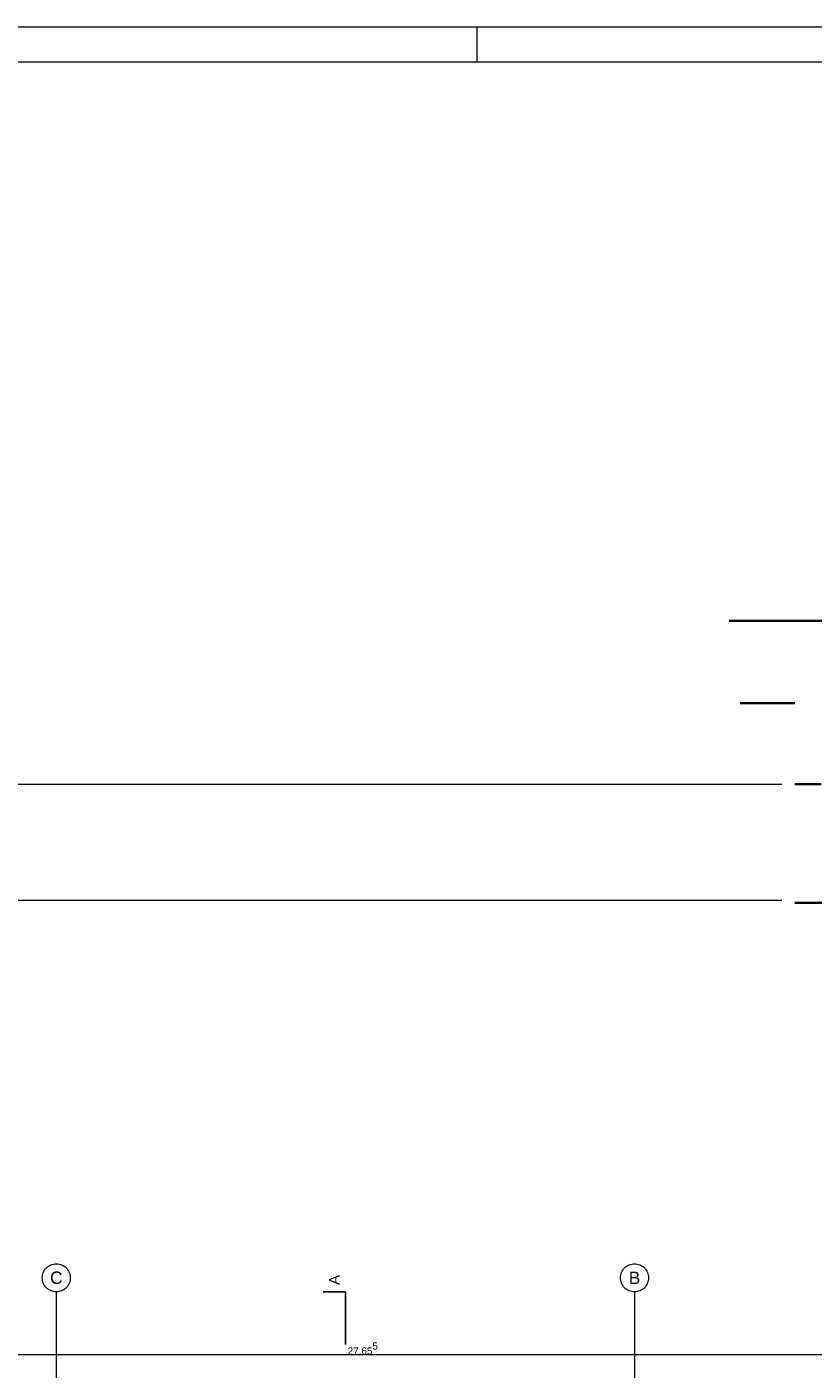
# Model space of a CAD drawing. Header units: metres. Extents: x -3716 to 31, y -1854 to 706.
# Tile 218 of 237: x -524 to -384, y 466 to 706. Entities that reach past the tile are written whole.
import ezdxf

# ---------------------------------------------------------------- set-up
doc = ezdxf.new("R2010")
doc.units = ezdxf.units.M
doc.header["$LTSCALE"] = 1.25
doc.header["$PDMODE"] = 1
doc.header["$PDSIZE"] = -2
doc.linetypes.add('ISO-02 Strichlinie', pattern=[3.81, 3.048, -0.762])
doc.linetypes.add('Linienart-53', pattern=[5.291531, 3.175, -1.058062, 0.352704, -0.705764])
doc.layers.get('0').update_dxf_attribs({"lineweight": 25})
doc.layers.add('30 -35 Decken- 0 Decken', color=7, linetype='Continuous', lineweight=35, true_color=0x00ee00)
doc.layers.add('70 -76 Bemaßung- 2 Allgemein', color=7, linetype='Continuous', lineweight=5, true_color=0x6666cc)
for name, color, linetype, lineweight in [('70 -71 Achsen- 1 Gebäudeachsen', 7, 'Linienart-53', 18), ('70 -72 Beschriftung- 6 Schnittverläufe', 7, 'Linienart-53', 25), ('70 -74 Zeichnungsblatt- 4 Plankopf Linie', 7, 'Continuous', 13), ('Keine', 7, 'Continuous', 9)]:
    doc.layers.add(name, color=color, linetype=linetype, lineweight=lineweight)
doc.styles.add('Arial', font='arial.ttf')
doc.dimstyles.new('k+k_klein', dxfattribs={"dimtxt": 1.258608, "dimasz": 1.3255, "dimexe": 1.25, "dimexo": 3.75, "dimgap": 0.125, "dimtad": 1, "dimdec": 3, "dimtxsty": 'Arial', "dimblk": 'VW_SLASH', "dimblk1": 'VW_SLASH', "dimblk2": 'VW_SLASH', "dimcen": 0, "dimdle": 0.625, "dimadec": 3, "dimazin": 0, "dimtfac": 0.75, "dimtdec": 3, "dimtix": 1, "dimtmove": 0, "dimatfit": 0, "dimldrblk": 'VW_FILLEDARROW', "dimfxlon": 1, "dimfrac": 2, "dimtolj": 1, "dimarcsym": 0})
doc.dimstyles.new('SIA_DIN1356', dxfattribs={"dimtxt": 1.258608, "dimasz": 2.80603, "dimexe": 2.5, "dimexo": 3.75, "dimgap": 0.625, "dimtad": 1, "dimdec": 3, "dimtxsty": 'Arial', "dimblk": 'VW_SLASH-1', "dimblk1": 'VW_SLASH-1', "dimblk2": 'VW_SLASH-1', "dimcen": 0, "dimdle": 2.5, "dimadec": 3, "dimazin": 0, "dimtfac": 1, "dimtdec": 3, "dimtix": 1, "dimtmove": 0, "dimatfit": 0, "dimldrblk": 'VW_FILLEDARROW-1', "dimfxl": 1, "dimfrac": 2, "dimtolj": 1, "dimarcsym": 0})

# ---------------------------------------------------------------- blocks, each defined once
blk = doc.blocks.new('Plankopf')
at = {"layer": '70 -74 Zeichnungsblatt- 4 Plankopf Linie', "color": 7, "linetype": 'ISO-02 Strichlinie', "lineweight": 5, "transparency": 33554687}
blk.add_line((0.6875, 0.4205), (0.6875, 0.4155), dxfattribs=at)
at = {"layer": '70 -74 Zeichnungsblatt- 4 Plankopf Linie', "transparency": 33554687, "flags": 128}
for points in [[(-1.0675, 0.4205), (1.0675, 0.4205), (1.0675, -0.4205), (-1.0675, -0.4205)], [(-1.0475, -0.4155), (-1.0475, 0.4155), (1.0625, 0.4155), (1.0625, -0.4155)]]:
    blk.add_lwpolyline(points, close=True, dxfattribs=at)
at = {"layer": '70 -74 Zeichnungsblatt- 4 Plankopf Linie', "color": 0, "flags": 1}
for tag in ['AR_Genehmigt_-_Datum', 'Auto_Generate_Page_Number', 'Auto_Total_Num_Sheets', 'Architekt', 'Architekt_Zusatz_-1-', 'Current_Plot_Date', 'Scale', 'Sheet_Number', 'Sheet_Title', 'Teil', 'Gewerk', 'Total_Num_Sheets', 'Tragwerksplanung', 'Tragwerksplanung_Zusatz_-1-', 'Geschäftszeichen', 'Zone', 'Zone', 'Zone', 'Zone', 'Zone', 'Status', 'TGA', 'TGA_Zusatz_-1-', 'Zone', 'Number', 'Publish_Date', 'Number', 'Publish_Date', 'Number', 'Publish_Date', 'Number', 'Publish_Date', 'Number', 'Publish_Date', 'Planungsgrundlagen', 'Plot_Date_Format', 'BH_Genehmigt_-_Datum', 'Papiermaße', 'Ebene', 'Page_Number', 'Plannummer_Fachplaner', 'File_Name', 'File_Name_Include_Path', 'Projektname_Zusatz', 'Landschaftsarchitekt', 'Landschaftsarchitekten_Zusatz-1-', 'Höhe_üNHN', 'Leistungsphase', 'Number', 'Publish_Date', 'Recipients', 'Recipients', 'Recipients', 'Recipients', 'Recipients', 'Project_Date', 'Project_ID', 'Project_Name', 'Recipients', 'Date', 'Note', 'Date', 'Note', 'Date', 'Note', 'Date', 'Note', 'Date', 'Note', 'Format', 'Date', 'Date', 'Note']:
    blk.add_attdef(tag, (-1.0675, -0.4205), '', height=0.00018, dxfattribs=at)
blk = doc.blocks.new('VW_SLASH')
at = {"color": 0, "linetype": 'ByBlock', "lineweight": -2, "transparency": 16777216}
blk.add_line((0.472, 0), (-1, 0), dxfattribs=at)
at = {"color": 0, "lineweight": 5, "transparency": 16777216, "flags": 128}
blk.add_lwpolyline([(0.5, 0.5), (-0.5, -0.5)], dxfattribs=at)
blk = doc.blocks.new('*D832')
at = {"layer": '70 -76 Bemaßung- 2 Allgemein', "color": 0, "lineweight": -2}
for p, q in [((-26.376, 5.958), (-26.376, 4.15)), ((1.279, 4.003), (1.279, 4.15)), ((-0.047, 2.9), (-25.05, 2.9))]:
    blk.add_line(p, q, dxfattribs=at)
at = {"layer": 'Defpoints', "color": 0}
for p in [(-26.376, 2.9), (-26.376, 2.208), (1.279, 0.253)]:
    blk.add_point(p, dxfattribs=at)
at = {"layer": '70 -76 Bemaßung- 2 Allgemein', "color": 0, "lineweight": -2, "xscale": 1.32550048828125, "yscale": 1.32550048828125, "zscale": 1.32550048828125, "rotation": 180}
blk.add_blockref('VW_SLASH', (-26.376, 2.9), dxfattribs=at)
at = {"layer": '70 -76 Bemaßung- 2 Allgemein', "color": 0, "lineweight": -2, "xscale": 1.32550048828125, "yscale": 1.32550048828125, "zscale": 1.32550048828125}
blk.add_blockref('VW_SLASH', (1.279, 2.9), dxfattribs=at)
at = {"layer": '70 -76 Bemaßung- 2 Allgemein', "color": 0, "insert": (-12.548, 2.982), "char_height": 0.10069, "attachment_point": 5, "style": 'Arial'}
blk.add_mtext('\\A1;27,65\\S5^ ;', dxfattribs=at)
blk = doc.blocks.new('VW_FILLEDARROW')
at = {"linetype": 'Continuous', "lineweight": 0, "transparency": 16777216}
blk.add_hatch(color=0, dxfattribs=at).paths.add_polyline_path([(-2.829, 0.758), (0, 0), (-2.829, -0.758)])
at = {"color": 0, "lineweight": 5, "transparency": 16777216, "flags": 128}
blk.add_lwpolyline([(-2.829, 0.758), (0, 0), (-2.829, -0.758)], close=True, dxfattribs=at)
blk = doc.blocks.new('Gruppe-528')
at = {"layer": 'Keine', "color": 7, "linetype": 'Continuous', "lineweight": 25, "transparency": 33554687}
blk.add_line((-12.796, 3.8), (-13.113, 3.8), dxfattribs=at)
at = {"color": 255, "linetype": 'Continuous', "lineweight": 5, "transparency": 33554687}
blk.add_wipeout([(-12.833, 4.045), (-12.833, 3.9), (-13.076, 3.9), (-13.076, 4.045)], dxfattribs=at).dxf.layer = 'Keine'
at = {"layer": 'Keine', "color": 7, "transparency": 33554687, "extrusion": (0, 0, -1), "insert": (-12.955, 3.9), "char_height": 0.151, "attachment_point": 6, "text_direction": (0, -1, 0), "line_spacing_factor": 0.970891, "style": 'Arial'}
blk.add_mtext('A', dxfattribs=at)
blk = doc.blocks.new('Gruppe-530')
at = {"layer": '70 -72 Beschriftung- 6 Schnittverläufe', "transparency": 33554687}
blk.add_line((-12.796, 3.8), (-12.796, 3.05), dxfattribs=at)
at = {"layer": '70 -72 Beschriftung- 6 Schnittverläufe', "color": 7, "transparency": 33554687}
blk.add_blockref('Gruppe-528', (0, 0), dxfattribs=at)
blk = doc.blocks.new('_Achsen (3D)')
at = {"layer": '70 -72 Beschriftung- 6 Schnittverläufe'}
blk.add_blockref('Gruppe-530', (0, 0), dxfattribs=at)
at = {"color": 255, "transparency": 33554687}
for points in [[(-16.921, 4.2), (-16.901, 4.199), (-16.882, 4.196), (-16.863, 4.191), (-16.844, 4.185), (-16.827, 4.176), (-16.81, 4.166), (-16.794, 4.155), (-16.78, 4.141), (-16.766, 4.127), (-16.755, 4.111), (-16.745, 4.094), (-16.736, 4.076), (-16.73, 4.058), (-16.725, 4.039), (-16.722, 4.02), (-16.721, 4), (-16.722, 3.98), (-16.725, 3.961), (-16.73, 3.942), (-16.736, 3.923), (-16.745, 3.906), (-16.755, 3.889), (-16.766, 3.873), (-16.78, 3.859), (-16.794, 3.845), (-16.81, 3.834), (-16.827, 3.824), (-16.844, 3.815), (-16.863, 3.809), (-16.882, 3.804), (-16.901, 3.801), (-16.921, 3.8), (-16.941, 3.801), (-16.96, 3.804), (-16.979, 3.809), (-16.998, 3.815), (-17.015, 3.824), (-17.032, 3.834), (-17.048, 3.845), (-17.062, 3.859), (-17.076, 3.873), (-17.087, 3.889), (-17.097, 3.906), (-17.106, 3.923), (-17.112, 3.942), (-17.117, 3.961), (-17.12, 3.98), (-17.121, 4), (-17.12, 4.02), (-17.117, 4.039), (-17.112, 4.058), (-17.106, 4.076), (-17.097, 4.094), (-17.087, 4.111), (-17.076, 4.127), (-17.062, 4.141), (-17.048, 4.155), (-17.032, 4.166), (-17.015, 4.176), (-16.998, 4.185), (-16.979, 4.191), (-16.96, 4.196), (-16.941, 4.199)], [(-8.671, 4.2), (-8.651, 4.199), (-8.632, 4.196), (-8.613, 4.191), (-8.594, 4.185), (-8.577, 4.176), (-8.56, 4.166), (-8.544, 4.155), (-8.53, 4.141), (-8.516, 4.127), (-8.505, 4.111), (-8.495, 4.094), (-8.486, 4.076), (-8.48, 4.058), (-8.475, 4.039), (-8.472, 4.02), (-8.471, 4), (-8.472, 3.98), (-8.475, 3.961), (-8.48, 3.942), (-8.486, 3.923), (-8.495, 3.906), (-8.505, 3.889), (-8.516, 3.873), (-8.53, 3.859), (-8.544, 3.845), (-8.56, 3.834), (-8.577, 3.824), (-8.594, 3.815), (-8.613, 3.809), (-8.632, 3.804), (-8.651, 3.801), (-8.671, 3.8), (-8.691, 3.801), (-8.71, 3.804), (-8.729, 3.809), (-8.748, 3.815), (-8.765, 3.824), (-8.782, 3.834), (-8.798, 3.845), (-8.812, 3.859), (-8.826, 3.873), (-8.837, 3.889), (-8.847, 3.906), (-8.856, 3.923), (-8.862, 3.942), (-8.867, 3.961), (-8.87, 3.98), (-8.871, 4), (-8.87, 4.02), (-8.867, 4.039), (-8.862, 4.058), (-8.856, 4.076), (-8.847, 4.094), (-8.837, 4.111), (-8.826, 4.127), (-8.812, 4.141), (-8.798, 4.155), (-8.782, 4.166), (-8.765, 4.176), (-8.748, 4.185), (-8.729, 4.191), (-8.71, 4.196), (-8.691, 4.199)]]:
    blk.add_wipeout(points, dxfattribs=at).dxf.layer = 'Keine'
at = {"layer": '70 -71 Achsen- 1 Gebäudeachsen', "transparency": 33554687}
for p, q in [((-16.921, 3.8), (-16.921, -46.172)), ((-8.671, 3.8), (-8.671, -46.172))]:
    blk.add_line(p, q, dxfattribs=at)
at = {"layer": 'Keine', "transparency": 33554687, "flags": 128}
for points in [[(-16.921, 4.2), (-16.901, 4.199), (-16.882, 4.196), (-16.863, 4.191), (-16.844, 4.185), (-16.827, 4.176), (-16.81, 4.166), (-16.794, 4.155), (-16.78, 4.141), (-16.766, 4.127), (-16.755, 4.111), (-16.745, 4.094), (-16.736, 4.076), (-16.73, 4.058), (-16.725, 4.039), (-16.722, 4.02), (-16.721, 4), (-16.722, 3.98), (-16.725, 3.961), (-16.73, 3.942), (-16.736, 3.923), (-16.745, 3.906), (-16.755, 3.889), (-16.766, 3.873), (-16.78, 3.859), (-16.794, 3.845), (-16.81, 3.834), (-16.827, 3.824), (-16.844, 3.815), (-16.863, 3.809), (-16.882, 3.804), (-16.901, 3.801), (-16.921, 3.8), (-16.941, 3.801), (-16.96, 3.804), (-16.979, 3.809), (-16.998, 3.815), (-17.015, 3.824), (-17.032, 3.834), (-17.048, 3.845), (-17.062, 3.859), (-17.076, 3.873), (-17.087, 3.889), (-17.097, 3.906), (-17.106, 3.923), (-17.112, 3.942), (-17.117, 3.961), (-17.12, 3.98), (-17.121, 4), (-17.12, 4.02), (-17.117, 4.039), (-17.112, 4.058), (-17.106, 4.076), (-17.097, 4.094), (-17.087, 4.111), (-17.076, 4.127), (-17.062, 4.141), (-17.048, 4.155), (-17.032, 4.166), (-17.015, 4.176), (-16.998, 4.185), (-16.979, 4.191), (-16.96, 4.196), (-16.941, 4.199)], [(-8.671, 4.2), (-8.651, 4.199), (-8.632, 4.196), (-8.613, 4.191), (-8.594, 4.185), (-8.577, 4.176), (-8.56, 4.166), (-8.544, 4.155), (-8.53, 4.141), (-8.516, 4.127), (-8.505, 4.111), (-8.495, 4.094), (-8.486, 4.076), (-8.48, 4.058), (-8.475, 4.039), (-8.472, 4.02), (-8.471, 4), (-8.472, 3.98), (-8.475, 3.961), (-8.48, 3.942), (-8.486, 3.923), (-8.495, 3.906), (-8.505, 3.889), (-8.516, 3.873), (-8.53, 3.859), (-8.544, 3.845), (-8.56, 3.834), (-8.577, 3.824), (-8.594, 3.815), (-8.613, 3.809), (-8.632, 3.804), (-8.651, 3.801), (-8.671, 3.8), (-8.691, 3.801), (-8.71, 3.804), (-8.729, 3.809), (-8.748, 3.815), (-8.765, 3.824), (-8.782, 3.834), (-8.798, 3.845), (-8.812, 3.859), (-8.826, 3.873), (-8.837, 3.889), (-8.847, 3.906), (-8.856, 3.923), (-8.862, 3.942), (-8.867, 3.961), (-8.87, 3.98), (-8.871, 4), (-8.87, 4.02), (-8.867, 4.039), (-8.862, 4.058), (-8.856, 4.076), (-8.847, 4.094), (-8.837, 4.111), (-8.826, 4.127), (-8.812, 4.141), (-8.798, 4.155), (-8.782, 4.166), (-8.765, 4.176), (-8.748, 4.185), (-8.729, 4.191), (-8.71, 4.196), (-8.691, 4.199)]]:
    blk.add_lwpolyline(points, close=True, dxfattribs=at)
at = {"layer": 'Keine', "transparency": 33554687, "char_height": 0.176, "attachment_point": 5, "line_spacing_factor": 0.970891, "style": 'Arial'}
for s, insert in [('C', (-16.921, 4)), ('B', (-8.671, 4))]:
    blk.add_mtext(s, dxfattribs=dict(at, insert=insert))
blk = doc.blocks.new('VW_SLASH-1')
at = {"color": 0, "linetype": 'ByBlock', "lineweight": -2, "transparency": 16777216}
blk.add_line((0.8909, 0), (-1, 0), dxfattribs=at)
at = {"color": 0, "lineweight": 20, "transparency": 16777216, "flags": 128}
blk.add_lwpolyline([(0.5001, 0.5001), (-0.5001, -0.5001)], dxfattribs=at)
blk = doc.blocks.new('*D1541')
at = {"layer": '30 -35 Decken- 0 Decken', "color": 0, "linetype": 'Continuous', "lineweight": -2}
for p, q in [((-1.708, 17.493), (-1.708, 16.972)), ((0.792, 17.493), (0.792, 16.972)), ((-4.515, 14.472), (-7.321, 14.472)), ((0.792, 14.472), (-1.708, 14.472)), ((3.598, 14.472), (6.404, 14.472))]:
    blk.add_line(p, q, dxfattribs=at)
at = {"layer": 'Defpoints', "color": 0}
for p in [(-1.708, 14.472), (-1.708, 13.743), (0.792, 13.743)]:
    blk.add_point(p, dxfattribs=at)
at = {"layer": '30 -35 Decken- 0 Decken', "color": 0, "lineweight": -2, "xscale": 2.8060302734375, "yscale": 2.8060302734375, "zscale": 2.8060302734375}
blk.add_blockref('VW_SLASH-1', (-1.708, 14.472), dxfattribs=at)
at = {"layer": '30 -35 Decken- 0 Decken', "color": 0, "lineweight": -2, "xscale": 2.8060302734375, "yscale": 2.8060302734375, "zscale": 2.8060302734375, "rotation": 180}
blk.add_blockref('VW_SLASH-1', (0.792, 14.472), dxfattribs=at)
at = {"layer": '30 -35 Decken- 0 Decken', "color": 0, "lineweight": 9, "insert": (-0.458, 14.582), "char_height": 0.1007, "attachment_point": 5, "style": 'Arial'}
blk.add_mtext('\\A1;2,50', dxfattribs=at)
blk = doc.blocks.new('VW_FILLEDARROW-1')
at = {"linetype": 'Continuous', "lineweight": 0, "transparency": 16777216}
blk.add_hatch(color=0, dxfattribs=at).paths.add_polyline_path([(-1.4144, 0.379), (0, 0), (-1.4144, -0.379)])
at = {"color": 0, "lineweight": 5, "transparency": 16777216, "flags": 128}
blk.add_lwpolyline([(-1.4144, 0.379), (0, 0), (-1.4144, -0.379)], close=True, dxfattribs=at)
blk = doc.blocks.new('*D1542')
at = {"layer": '30 -35 Decken- 0 Decken', "color": 0, "linetype": 'Continuous', "lineweight": -2}
for p, q in [((0.792, 17.493), (0.792, 16.972)), ((1.029, 15.888), (1.029, 16.972)), ((-2.015, 14.472), (-4.821, 14.472)), ((1.029, 14.472), (0.792, 14.472)), ((3.835, 14.472), (6.641, 14.472))]:
    blk.add_line(p, q, dxfattribs=at)
at = {"layer": 'Defpoints', "color": 0}
for p in [(0.792, 14.472), (0.792, 13.743), (1.029, 12.138)]:
    blk.add_point(p, dxfattribs=at)
at = {"layer": '30 -35 Decken- 0 Decken', "color": 0, "lineweight": -2, "xscale": 2.8060302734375, "yscale": 2.8060302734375, "zscale": 2.8060302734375}
blk.add_blockref('VW_SLASH-1', (0.792, 14.472), dxfattribs=at)
at = {"layer": '30 -35 Decken- 0 Decken', "color": 0, "lineweight": -2, "xscale": 2.8060302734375, "yscale": 2.8060302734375, "zscale": 2.8060302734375, "rotation": 180}
blk.add_blockref('VW_SLASH-1', (1.029, 14.472), dxfattribs=at)
at = {"layer": '30 -35 Decken- 0 Decken', "color": 0, "lineweight": 9, "insert": (0.91, 17.115), "char_height": 0.10069, "attachment_point": 5, "style": 'Arial'}
blk.add_mtext('\\A1;23\\S75^ ;', dxfattribs=at)
blk = doc.blocks.new('*D1543')
at = {"layer": '30 -35 Decken- 0 Decken', "color": 0, "linetype": 'Continuous', "lineweight": -2}
for p, q in [((1.029, 15.888), (1.029, 16.972)), ((1.829, 15.888), (1.829, 16.972)), ((-1.777, 14.472), (-4.583, 14.472)), ((1.829, 14.472), (1.029, 14.472)), ((4.635, 14.472), (7.441, 14.472))]:
    blk.add_line(p, q, dxfattribs=at)
at = {"layer": 'Defpoints', "color": 0}
for p in [(1.029, 14.472), (1.029, 12.138), (1.829, 12.138)]:
    blk.add_point(p, dxfattribs=at)
at = {"layer": '30 -35 Decken- 0 Decken', "color": 0, "lineweight": -2, "xscale": 2.8060302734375, "yscale": 2.8060302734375, "zscale": 2.8060302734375}
blk.add_blockref('VW_SLASH-1', (1.029, 14.472), dxfattribs=at)
at = {"layer": '30 -35 Decken- 0 Decken', "color": 0, "lineweight": -2, "xscale": 2.8060302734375, "yscale": 2.8060302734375, "zscale": 2.8060302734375, "rotation": 180}
blk.add_blockref('VW_SLASH-1', (1.829, 14.472), dxfattribs=at)
at = {"layer": '30 -35 Decken- 0 Decken', "color": 0, "lineweight": 9, "insert": (1.429, 14.548), "char_height": 0.1007, "attachment_point": 5, "style": 'Arial'}
blk.add_mtext('\\A1;80', dxfattribs=at)
blk = doc.blocks.new('*D1544')
at = {"layer": '30 -35 Decken- 0 Decken', "color": 0, "linetype": 'Continuous', "lineweight": -2}
for p, q in [((2.654, 17.559), (2.654, 16.972)), ((1.829, 15.888), (1.829, 16.972)), ((-0.977, 14.472), (-3.783, 14.472)), ((2.654, 14.472), (1.829, 14.472)), ((5.46, 14.472), (8.266, 14.472))]:
    blk.add_line(p, q, dxfattribs=at)
at = {"layer": 'Defpoints', "color": 0}
for p in [(1.829, 14.472), (2.654, 13.809), (1.829, 12.138)]:
    blk.add_point(p, dxfattribs=at)
at = {"layer": '30 -35 Decken- 0 Decken', "color": 0, "lineweight": -2, "xscale": 2.8060302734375, "yscale": 2.8060302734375, "zscale": 2.8060302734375}
blk.add_blockref('VW_SLASH-1', (1.829, 14.472), dxfattribs=at)
at = {"layer": '30 -35 Decken- 0 Decken', "color": 0, "lineweight": -2, "xscale": 2.8060302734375, "yscale": 2.8060302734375, "zscale": 2.8060302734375, "rotation": 180}
blk.add_blockref('VW_SLASH-1', (2.654, 14.472), dxfattribs=at)
at = {"layer": '30 -35 Decken- 0 Decken', "color": 0, "lineweight": 9, "insert": (2.242, 14.565), "char_height": 0.10069, "attachment_point": 5, "style": 'Arial'}
blk.add_mtext('\\A1;82\\S5^ ;', dxfattribs=at)
blk = doc.blocks.new('*D1551')
at = {"layer": '30 -35 Decken- 0 Decken', "color": 0, "linetype": 'Continuous', "lineweight": -2}
for p, q in [((-3.884, 16.099), (-3.884, 18.905)), ((-7.163, 13.293), (-6.384, 13.293)), ((-3.884, 12.138), (-3.884, 13.293)), ((-6.008, 12.138), (-6.384, 12.138)), ((-3.884, 9.332), (-3.884, 6.526))]:
    blk.add_line(p, q, dxfattribs=at)
at = {"layer": 'Defpoints', "color": 0}
for p in [(-3.884, 13.293), (-3.413, 13.293), (-2.258, 12.138)]:
    blk.add_point(p, dxfattribs=at)
at = {"layer": '30 -35 Decken- 0 Decken', "color": 0, "lineweight": -2, "xscale": 2.8060302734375, "yscale": 2.8060302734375, "zscale": 2.8060302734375}
for p, rotation in [((-3.884, 13.293), 270), ((-3.884, 12.138), 90)]:
    blk.add_blockref('VW_SLASH-1', p, dxfattribs=dict(at, rotation=rotation))
at = {"layer": '30 -35 Decken- 0 Decken', "color": 0, "lineweight": 9, "insert": (-4.011, 12.716), "char_height": 0.10069, "attachment_point": 5, "rotation": 90, "style": 'Arial'}
blk.add_mtext('\\A1;1,15\\S5^ ;', dxfattribs=at)
blk = doc.blocks.new('*D1552')
at = {"layer": '30 -35 Decken- 0 Decken', "color": 0, "linetype": 'Continuous', "lineweight": -2}
for p, q in [((-3.884, 14.944), (-3.884, 17.75)), ((-6.008, 12.138), (-6.384, 12.138)), ((-3.884, 10.443), (-3.884, 12.138)), ((-1.096, 10.443), (-6.384, 10.443)), ((-3.884, 7.637), (-3.884, 4.831))]:
    blk.add_line(p, q, dxfattribs=at)
at = {"layer": 'Defpoints', "color": 0}
for p in [(-3.884, 12.138), (-2.258, 12.138), (2.654, 10.443)]:
    blk.add_point(p, dxfattribs=at)
at = {"layer": '30 -35 Decken- 0 Decken', "color": 0, "lineweight": -2, "xscale": 2.8060302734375, "yscale": 2.8060302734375, "zscale": 2.8060302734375}
for p, rotation in [((-3.884, 12.138), 270), ((-3.884, 10.443), 90)]:
    blk.add_blockref('VW_SLASH-1', p, dxfattribs=dict(at, rotation=rotation))
at = {"layer": '30 -35 Decken- 0 Decken', "color": 0, "lineweight": 9, "insert": (-4.011, 11.291), "char_height": 0.10069, "attachment_point": 5, "rotation": 90, "style": 'Arial'}
blk.add_mtext('\\A1;1,69\\S5^ ;', dxfattribs=at)
blk = doc.blocks.new('_Feinplanum 2D-8 (3D)')
at = {"layer": '30 -35 Decken- 0 Decken', "color": 7, "linetype": 'Continuous', "lineweight": 9}
blk.add_line((-24.32099996, 12.138), (-6.57099996, 12.138), dxfattribs=at)
blk = doc.blocks.new('Gruppe-519')
at = {"layer": '70 -76 Bemaßung- 2 Allgemein'}
dim = blk.add_linear_dim(base=(-26.376, 2.89996), p1=(1.279, 0.25296), p2=(-26.376, 2.20796), text='27,65\\S5^ ;', dimstyle='k+k_klein', override={"dimtxt": 0.100689, "dimgap": 0.005, "dimdec": 4, "dimpost": '<>', "dimtxsty": 'Arial', "dimtmove": 2}, dxfattribs=at)
dim.commit()
dim.dimension.update_dxf_attribs({"geometry": '*D832', "text_midpoint": (-12.5485, 2.98215)})
blk = doc.blocks.new('_Feinplanum 2D (2D)')
at = {"layer": '70 -76 Bemaßung- 2 Allgemein'}
blk.add_blockref('Gruppe-519', (0, 0), dxfattribs=at)
blk = doc.blocks.new('Gruppe-1123')
at = {"layer": '30 -35 Decken- 0 Decken', "color": 7, "linetype": 'Continuous', "lineweight": 9}
for base, p1, p2, text, override, picture, middle in [((-1.70849996, 14.47188105), (0.79150004, 13.743), (-1.70849996, 13.743), '2,50', {"dimtxt": 0.100689, "dimgap": 0.05, "dimdec": 8, "dimpost": '<>', "dimtxsty": 'Arial', "dimtmove": 2}, '*D1541', (-0.45849996, 14.58234459)), ((0.79150004, 14.47188105), (1.02900004, 12.138), (0.79150004, 13.743), '23\\S75^ ;', {"dimtxt": 0.100689, "dimgap": 0.05, "dimdec": 8, "dimpost": '<>', "dimtxsty": 'Arial', "dimtix": 0, "dimtmove": 2}, '*D1542', (0.91025004, 17.11506406)), ((1.82900004, 14.47188105), (2.65400004, 13.80913333), (1.82900004, 12.138), '82\\S5^ ;', {"dimtxt": 0.100689, "dimgap": 0.025, "dimdec": 8, "dimpost": '<>', "dimtxsty": 'Arial', "dimtmove": 2}, '*D1544', (2.24150004, 14.56501371)), ((1.02900004, 14.47188105), (1.82900004, 12.138), (1.02900004, 12.138), '80', {"dimtxt": 0.100689, "dimgap": 0.025, "dimdec": 8, "dimpost": '<>', "dimtxsty": 'Arial', "dimtmove": 2}, '*D1543', (1.42900004, 14.54828261))]:
    dim = blk.add_linear_dim(base=base, p1=p1, p2=p2, text=text, dimstyle='SIA_DIN1356', override=override, dxfattribs=at)
    dim.commit()
    dim.dimension.update_dxf_attribs({"geometry": picture, "text_midpoint": middle})
blk = doc.blocks.new('Gruppe-1126')
at = {"layer": '30 -35 Decken- 0 Decken', "color": 7, "linetype": 'Continuous', "lineweight": 9}
for base, p1, p2, text, picture, middle in [((-3.88417948, 13.293), (-2.25849996, 12.138), (-3.41349996, 13.293), '1,15\\S5^ ;', '*D1551', (-4.01137412, 12.7155)), ((-3.88417948, 12.138), (2.65400004, 10.443), (-2.25849996, 12.138), '1,69\\S5^ ;', '*D1552', (-4.01137412, 11.2905))]:
    dim = blk.add_linear_dim(base=base, p1=p1, p2=p2, angle=270, text=text, dimstyle='SIA_DIN1356', override={"dimtxt": 0.100689, "dimgap": 0.05, "dimdec": 8, "dimpost": '<>', "dimtxsty": 'Arial', "dimtmove": 2}, dxfattribs=at)
    dim.commit()
    dim.dimension.update_dxf_attribs({"geometry": picture, "text_midpoint": middle})
blk = doc.blocks.new('Gruppe-1131')
at = {"layer": '30 -35 Decken- 0 Decken', "color": 7}
for name in ['Gruppe-1126', 'Gruppe-1123']:
    blk.add_blockref(name, (0, 0), dxfattribs=at)
blk = doc.blocks.new('_Feinplanum 2D-7 (3D)')
at = {"layer": '30 -35 Decken- 0 Decken', "color": 7}
blk.add_blockref('Gruppe-1131', (0, 0), dxfattribs=at)
at = {"layer": '30 -35 Decken- 0 Decken', "color": 7, "linetype": 'Continuous', "lineweight": 9}
blk.add_line((-24.321, 12.138), (-6.571, 12.138), dxfattribs=at)

msp = doc.modelspace()

# ---------------------------------------------------------------- block references
at = {"layer": '70 -74 Zeichnungsblatt- 4 Plankopf Linie', "xscale": 1250, "yscale": 1250, "zscale": 1250}
msp.add_blockref('Plankopf', (-1303.55, 180.16), dxfattribs=at)

# ---------------------------------------------------------------- next in the draw order: block references
at = {"layer": 'Keine', "color": 1, "xscale": 12.5, "yscale": 12.5, "zscale": 12.5}
msp.add_blockref('_Feinplanum 2D (2D)', (-307.66, 432.49), dxfattribs=at)

# ---------------------------------------------------------------- next in the draw order: block references
msp.add_blockref('_Achsen (3D)', (-307.66, 432.49), dxfattribs=at)

# ---------------------------------------------------------------- next in the draw order: block references
msp.add_blockref('_Feinplanum 2D-7 (3D)', (-307.66, 418.88), dxfattribs=at)

# ---------------------------------------------------------------- next in the draw order: block references
msp.add_blockref('_Feinplanum 2D-8 (3D)', (-307.66, 398.18), dxfattribs=at)

doc.saveas('drawing.dxf')
